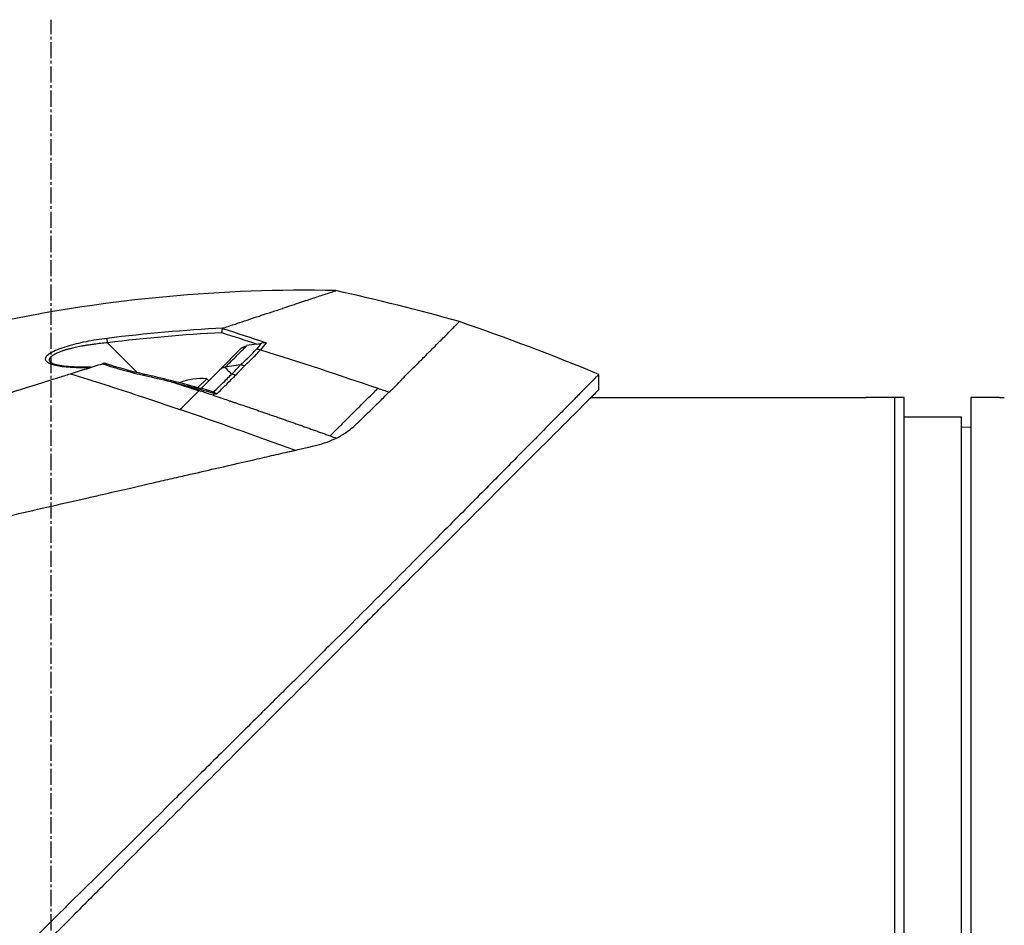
# Model space of a CAD drawing. Header units: millimetres. Extents: x 0 to 4378, y 0 to 2376.
# Tile 6 of 236: x 204 to 308, y 877 to 972. Entities that reach past the tile are written whole.
import ezdxf

# ---------------------------------------------------------------- set-up
doc = ezdxf.new("R2010")
doc.units = ezdxf.units.MM
doc.header["$LTSCALE"] = 0.2
doc.linetypes.add('CENTER2', pattern=[1.125, 0.75, -0.125, 0.125, -0.125])
doc.layers.add('02_Center Line', color=1, linetype='CENTER2')

# ---------------------------------------------------------------- blocks, each defined once
blk = doc.blocks.new('A$C7a2e7851')
for p, q in [((9.04, 275.61), (5.91, 278.75)), ((19.93, 278.17), (17.68, 275.92)), ((21.59, 278.62), (20.49, 278.46)), ((20.49, 278.42), (20.49, 278.42)), ((21.42, 277.95), (21.42, 277.95)), ((15.72, 273.96), (17.68, 275.92)), ((19.85, 276.44), (18.23, 276.19)), ((20.01, 276.57), (20.01, 276.57)), ((2.17, 275.46), (2.16, 275.46)), ((9.19, 275.46), (9.19, 275.46)), ((16.32, 274.97), (15.4, 274.05)), ((16.32, 274.97), (16.53, 274.77)), ((18.79, 275.59), (18.79, 275.59)), ((57.45, 273.84), (57.45, 275.44)), ((15.5, 273.74), (15.47, 273.71)), ((15.5, 273.74), (15.5, 273.74)), ((15.93, 273.6), (15.93, 273.6)), ((16.58, 273.38), (16.58, 273.38)), ((18.42, 272.77), (18.42, 272.77)), ((56.62, 273), (85, 273)), ((88.5, 273), (85.5, 273)), ((88.5, 121), (88.5, 273)), ((88.5, 121), (88.5, 273)), ((89.5, 273), (88.5, 273)), ((89.5, 121), (89.5, 273)), ((96.5, 273), (96.5, 121)), ((99.5, 273), (96.5, 273)), ((89.5, 271), (95.5, 271)), ((95.5, 123), (95.5, 271)), ((96.5, 269.87), (95.5, 269.89)), ((28.19, 268.1), (28.19, 268.1))]:
    blk.add_line(p, q)
for centre, radius, start, end in [((-41.86, 35.13), 260.02, 67.5467, 70.99), ((15.75, 268.9), 6.1, 84.6019, 111.9513), ((15.75, 268.9), 6.1, 113.6355, 113.6393)]:
    blk.add_arc(centre, radius, start, end)
at = {"extrusion": (0, 0, -1)}
for centre, major_axis, ratio, start_param, end_param in [((460.41, -1338.72), (-601.57, 1620.94), 0.336673, 0.257981, 0.264677), ((5.93, 278.73), (-0.062, 0.496), 0.032142, 4.753727, 6.070274), ((-93.57, -68.42), (-258.62, -258.62), 0.99863, 2.665433, 2.676035), ((21.7, 277.18), (-0.743, 0.669), 0.856563, 0.762588, 1.196094), ((-2.85, 276.58), (-26.13, -4.85), 0.314226, 3.444314, 3.523202), ((-116.54, -164.87), (-438.85, 150.81), 1, 1.542896, 1.570796), ((21, 277.83), (-0.354, 0.354), 0.494925, 4.249897, 4.250389), ((20.03, 275.45), (-0.354, 0.354), 0.837809, 0.504727, 0.50478), ((20.75, 276.16), (-0.354, 0.353), 0.8583, 0.475879, 0.483718), ((20.03, 275.45), (0.354, -0.354), 0.258819, 3.675072, 3.675126), ((18.69, 274.1), (-0.354, 0.354), 0.258819, 0.582876, 0.584572), ((-116.54, -164.85), (-438.43, 151.98), 1, 1.568118, 1.570796), ((26.82, 282.57), (-11.39, -11.08), 0.020818, 0.548769, 0.580072), ((17.05, 273.06), (0.136, 0.481), 0.049889, 0.339819, 0.663073), ((-6.81, 207.33), (-197.67, 65.92), 0.336309, 1.641508, 1.644817)]:
    blk.add_ellipse(centre, major_axis=major_axis, ratio=ratio, start_param=start_param, end_param=end_param, dxfattribs=at)
for points, knots in [([(29.86, 284.22), (18.01, 284.47), (6.07, 283.37), (-14.13, 279.14), (-22.61, 276.6), (-30.79, 273.38)], [0, 0, 0, 0, 3.553813, 3.553813, 6.190294, 6.190294, 6.190294, 6.190294]), ([(18.02, 280.29), (18.07, 280.31), (18.53, 280.46), (19.33, 280.72), (19.89, 280.91), (20.61, 281.15), (21.44, 281.42), (21.62, 281.48), (21.8, 281.54), (21.97, 281.6), (22.83, 281.88), (23.59, 282.14), (24.26, 282.36), (24.28, 282.37), (24.3, 282.37), (24.31, 282.38), (24.99, 282.6), (25.62, 282.81), (26.18, 283), (26.33, 283.05), (26.48, 283.1), (26.62, 283.14), (26.63, 283.15), (26.99, 283.27), (27.56, 283.45), (27.61, 283.47), (27.66, 283.49), (27.71, 283.5), (27.91, 283.57), (28.13, 283.64), (28.33, 283.71), (28.58, 283.79), (28.74, 283.85), (28.85, 283.88), (28.96, 283.92), (29.02, 283.94), (29.04, 283.95), (29.12, 283.97), (29.2, 284), (29.27, 284.02), (29.37, 284.06), (29.46, 284.09), (29.54, 284.11), (29.55, 284.11), (29.57, 284.12), (29.59, 284.13), (29.64, 284.14), (29.72, 284.17), (29.78, 284.19), (29.8, 284.2), (29.81, 284.2), (29.82, 284.2), (29.82, 284.21), (29.83, 284.21), (29.84, 284.21), (29.85, 284.21), (29.86, 284.22), (29.86, 284.22), (29.86, 284.22), (29.86, 284.22), (29.86, 284.22)], [0, 0, 0, 0, 0.0491532, 0.0491532, 0.0491532, 0.0833333, 0.0833333, 0.0833333, 0.0971125, 0.0971125, 0.0971125, 0.1649409, 0.1649409, 0.1649409, 0.1666667, 0.1666667, 0.1666667, 0.23215, 0.23215, 0.23215, 0.25, 0.25, 0.25, 0.2916667, 0.2916667, 0.2916667, 0.3001192, 0.3001192, 0.3001192, 0.3333333, 0.3333333, 0.3333333, 0.3565948, 0.3565948, 0.3565948, 0.3809524, 0.3809524, 0.3809524, 0.4004648, 0.4004648, 0.4004648, 0.4285714, 0.4285714, 0.4285714, 0.4393599, 0.4393599, 0.4393599, 0.4706594, 0.4706594, 0.4706594, 0.4761905, 0.4761905, 0.4761905, 0.4847596, 0.4847596, 0.4847596, 0.5017347, 0.5017347, 0.5017347, 0.5026262, 0.5026262, 0.5026262, 0.5026262]), ([(17.9, 279.81), (17.9, 279.82), (17.9, 279.82), (17.91, 279.86), (17.92, 279.91), (17.93, 279.99), (17.93, 280.04), (17.95, 280.11), (17.95, 280.15), (17.96, 280.21), (17.97, 280.23), (17.97, 280.25)], [-0.05578122, -0.05578122, -0.05578122, -0.05578122, -0.05549131, -0.05549131, -0.04204343, -0.04204343, -0.0278857, -0.0278857, -0.01375246, -0.01375246, -0.00000001, -0.00000001, -0.00000001, -0.00000001]), ([(18.02, 280.29), (18.01, 280.29), (17.99, 280.28), (17.98, 280.27), (17.97, 280.26), (17.97, 280.25)], [0.00000003, 0.00000003, 0.00000003, 0.00000003, 0.00636331, 0.00636331, 0.01211247, 0.01211247, 0.01211247, 0.01211247]), ([(35.44, 273.58), (35.56, 273.68), (35.69, 273.79), (35.81, 273.9), (35.87, 273.96), (35.93, 274.01), (35.99, 274.07), (36.13, 274.21), (36.29, 274.37), (36.48, 274.57), (36.51, 274.61), (36.59, 274.69), (36.71, 274.82), (36.8, 274.92), (36.88, 275), (36.93, 275.06), (37.03, 275.16), (37.18, 275.32), (37.39, 275.52), (37.65, 275.79), (37.94, 276.08), (38.25, 276.38), (38.53, 276.66), (38.79, 276.92), (39.04, 277.17), (39.17, 277.3), (39.39, 277.52), (39.69, 277.82), (39.81, 277.94), (39.95, 278.08), (40.09, 278.22), (40.6, 278.73), (40.86, 278.99), (40.98, 279.11), (41.41, 279.54), (41.76, 279.9), (42.04, 280.18), (42.08, 280.22), (42.12, 280.26), (42.16, 280.3), (42.38, 280.52), (42.55, 280.69), (42.66, 280.8), (42.78, 280.92), (42.83, 280.97), (42.84, 280.97)], [0, 0, 0, 0, 0.0239304, 0.0239304, 0.0239304, 0.0357143, 0.0357143, 0.0357143, 0.0714286, 0.0714286, 0.0714286, 0.0892857, 0.0892857, 0.0892857, 0.1071429, 0.1071429, 0.1071429, 0.1428571, 0.1428571, 0.1428571, 0.2142857, 0.2142857, 0.2142857, 0.2857143, 0.2857143, 0.2857143, 0.3613783, 0.3613783, 0.3613783, 0.3928571, 0.3928571, 0.3928571, 0.5, 0.5, 0.5, 0.6744467, 0.6744467, 0.6744467, 0.7, 0.7, 0.7, 0.85, 0.85, 0.85, 1, 1, 1, 1]), ([(5.86, 279.21), (5.1, 279.12), (4.37, 279), (3.66, 278.86), (2.93, 278.72), (2.26, 278.55), (1.66, 278.37), (1.35, 278.28), (1.07, 278.18), (0.8, 278.08), (0.54, 277.98), (0.31, 277.88), (0.11, 277.77), (-0.09, 277.67), (-0.25, 277.56), (-0.37, 277.46), (-0.49, 277.35), (-0.57, 277.25), (-0.61, 277.16), (-0.64, 277.07), (-0.63, 276.98), (-0.57, 276.89), (-0.52, 276.81), (-0.43, 276.73), (-0.3, 276.66), (-0.18, 276.59), (-0.02, 276.53), (0.17, 276.47), (0.35, 276.42), (0.56, 276.37), (0.8, 276.33), (1.26, 276.26), (1.8, 276.2), (2.43, 276.18), (2.94, 276.15), (3.5, 276.15), (4.1, 276.16)], [0, 0, 0, 0, 0.125, 0.125, 0.125, 0.25, 0.25, 0.25, 0.3125, 0.3125, 0.3125, 0.375, 0.375, 0.375, 0.4375, 0.4375, 0.4375, 0.5, 0.5, 0.5, 0.5625, 0.5625, 0.5625, 0.625, 0.625, 0.625, 0.6875, 0.6875, 0.6875, 0.75, 0.75, 0.75, 0.875, 0.875, 0.875, 0.982856, 0.982856, 0.982856, 0.982856]), ([(5.91, 278.75), (5.67, 278.73), (5.21, 278.68), (4.63, 278.61), (4.17, 278.55), (3.83, 278.5), (3.49, 278.45), (3.16, 278.39), (2.83, 278.33), (2.52, 278.26), (2.26, 278.2), (2.06, 278.15), (1.92, 278.11), (1.78, 278.08), (1.64, 278.04), (1.51, 278), (1.37, 277.95), (1.23, 277.91), (1.09, 277.86), (0.95, 277.8), (0.78, 277.73), (0.61, 277.66), (0.46, 277.59), (0.37, 277.54), (0.26, 277.48), (0.16, 277.42), (0.06, 277.35), (-0.01, 277.3), (-0.07, 277.24), (-0.12, 277.18), (-0.15, 277.14), (-0.18, 277.09), (-0.19, 277.06), (-0.2, 277.03), (-0.2, 277.02), (-0.21, 277), (-0.21, 276.97), (-0.21, 276.93), (-0.2, 276.88), (-0.18, 276.83), (-0.14, 276.76), (-0.09, 276.7), (-0.06, 276.68), (-0.06, 276.67)], [0, 0, 0, 0, 0.0700871, 0.1404215, 0.175582, 0.2106885, 0.2457671, 0.2807419, 0.3156096, 0.3503788, 0.3850713, 0.4024014, 0.4197269, 0.4360429, 0.4528758, 0.4702208, 0.4880743, 0.5064337, 0.5252974, 0.5476855, 0.5681597, 0.6034066, 0.6311085, 0.6446829, 0.6598422, 0.6948791, 0.7147592, 0.7362139, 0.7584362, 0.7787374, 0.7971278, 0.8136128, 0.828194, 0.8347708, 0.840871, 0.8495558, 0.8582417, 0.8756192, 0.8930105, 0.9104198, 0.9452952, 0.9802552, 0.9812484, 0.9812484, 0.9812484, 0.9812484]), ([(18.27, 276.2), (18.29, 276.23), (18.34, 276.27), (18.41, 276.34), (18.59, 276.52), (18.93, 276.86), (19.39, 277.32), (19.45, 277.38), (19.51, 277.43), (19.56, 277.49), (19.9, 277.83), (20.14, 278.07), (20.29, 278.22), (20.41, 278.33), (20.47, 278.4), (20.49, 278.42)], [-0.9173114, -0.9173114, -0.9173114, -0.9173114, -0.8087165, -0.8087165, -0.8087165, -0.5, -0.5, -0.5, -0.459096, -0.459096, -0.459096, -0.1967319, -0.1967319, -0.1967319, -0.0034173, -0.0034173, -0.0034173, -0.0034173]), ([(19.86, 276.45), (20.07, 276.63), (20.47, 276.99), (21.05, 277.55), (21.4, 277.92), (21.56, 278.11)], [0.0018671, 0.0018671, 0.0018671, 0.0018671, 0.1455655, 0.2911132, 0.436691, 0.436691, 0.436691, 0.436691]), ([(19.93, 278.17), (20.01, 278.23), (20.11, 278.29), (20.3, 278.38), (20.38, 278.4), (20.44, 278.41)], [-0.027926, -0.027926, -0.027926, -0.027926, -0.01670544, -0.01670544, -0.00525367, -0.00525367, -0.00525367, -0.00525367]), ([(20.25, 276.33), (20.72, 276.73), (21.15, 277.15), (21.53, 277.54), (21.68, 277.71), (21.83, 277.87), (21.96, 278.02)], [0, 0, 0, 0, 0.7037836, 0.7037836, 0.7037836, 1, 1, 1, 1]), ([(21.59, 278.62), (21.67, 278.63), (21.76, 278.64), (21.91, 278.67), (21.98, 278.69), (22.05, 278.7)], [0.00000001, 0.00000001, 0.00000001, 0.00000001, 0.02523633, 0.02523633, 0.04713053, 0.04713053, 0.04713053, 0.04713053]), ([(22.54, 278.76), (22.54, 278.76), (22.54, 278.76), (22.46, 278.76), (22.38, 278.76), (22.22, 278.74), (22.13, 278.73), (22.05, 278.7)], [-0.05331463, -0.05331463, -0.05331463, -0.05331463, -0.05288999, -0.05288999, -0.02663491, -0.02663491, 0, 0, 0, 0]), ([(4.18, 276.18), (3.33, 276.17), (2.52, 276.19), (1.48, 276.28), (1.16, 276.32), (0.65, 276.41), (0.45, 276.46), (0.1, 276.57), (-0.03, 276.65), (-0.06, 276.68)], [0.0340098, 0.0340098, 0.0340098, 0.0340098, 0.3151369, 0.3151369, 0.4567925, 0.4567925, 0.5723588, 0.5723588, 0.7157852, 0.7157852, 0.7157852, 0.7157852]), ([(2.02, 275.51), (2.59, 275.69), (3.16, 275.86), (4.28, 276.21), (4.83, 276.39), (5.38, 276.55)], [-0.4021179, -0.4021179, -0.4021179, -0.4021179, -0.2010493, -0.2010493, -0.000001, -0.000001, -0.000001, -0.000001]), ([(5.57, 276.6), (5.57, 276.6), (5.56, 276.6), (5.53, 276.6), (5.52, 276.59), (5.46, 276.58), (5.42, 276.57), (5.38, 276.55)], [-0.03323474, -0.03323474, -0.03323474, -0.03323474, -0.02493702, -0.02493702, -0.016586, -0.016586, -0.00000027, -0.00000027, -0.00000027, -0.00000027]), ([(5.38, 276.55), (6.15, 276.3), (6.89, 276.08), (7.57, 275.88), (8.34, 275.67), (9.09, 275.48), (9.81, 275.32)], [0, 0, 0, 0, 0.5, 0.5, 0.5, 1, 1, 1, 1]), ([(18.94, 275.45), (19.08, 275.59), (19.31, 275.83), (19.61, 276.17), (19.69, 276.25), (19.77, 276.35), (19.85, 276.44)], [0.0054181, 0.0054181, 0.0054181, 0.0054181, 0.7995408, 0.7995408, 0.7995408, 1, 1, 1, 1]), ([(19.35, 275.34), (19.51, 275.51), (19.66, 275.67), (19.81, 275.84), (19.88, 275.92), (19.96, 276), (20.03, 276.08), (20.05, 276.1), (20.08, 276.15), (20.14, 276.21), (20.18, 276.26), (20.22, 276.3), (20.25, 276.33)], [0, 0, 0, 0, 0.5, 0.5, 0.5, 0.75, 0.75, 0.75, 0.875, 0.875, 0.875, 1, 1, 1, 1]), ([(57.45, 275.44), (57.45, 275.44), (57.41, 275.4), (57.34, 275.33), (57.3, 275.29), (57.26, 275.24), (57.2, 275.19), (57.15, 275.13), (57.08, 275.06), (57.01, 274.99), (56.86, 274.84), (56.68, 274.65), (56.46, 274.43), (56.35, 274.32), (56.23, 274.2), (56.1, 274.07), (55.98, 273.95), (55.84, 273.81), (55.7, 273.67), (55.7, 273.66), (55.69, 273.66), (55.69, 273.65), (55.4, 273.36), (55.08, 273.03), (54.72, 272.67), (54.54, 272.49), (54.36, 272.3), (54.16, 272.11), (53.97, 271.91), (53.77, 271.71), (53.56, 271.49), (53.14, 271.07), (52.69, 270.62), (52.22, 270.14), (51.76, 269.67), (51.27, 269.18), (50.76, 268.66), (50.74, 268.64), (50.73, 268.63), (50.71, 268.61), (49.67, 267.56), (48.53, 266.4), (47.3, 265.17), (46.69, 264.55), (46.06, 263.91), (45.41, 263.25), (44.76, 262.6), (44.08, 261.92), (43.4, 261.23), (42.7, 260.53), (41.99, 259.82), (41.27, 259.09), (40.54, 258.36), (39.8, 257.61), (39.04, 256.85), (38.29, 256.09), (37.52, 255.31), (36.73, 254.53), (35.95, 253.74), (35.15, 252.94), (34.35, 252.13), (34.29, 252.08), (34.23, 252.02), (34.18, 251.96), (33.42, 251.21), (32.65, 250.44), (31.87, 249.67), (31.04, 248.84), (30.2, 248.01), (29.34, 247.16), (28.07, 245.89), (26.76, 244.6), (25.44, 243.28), (25, 242.85), (24.56, 242.41), (24.12, 241.97), (23.89, 241.75), (23.67, 241.52), (23.44, 241.3), (22.77, 240.63), (22.1, 239.96), (21.42, 239.29), (20.06, 237.95), (18.69, 236.59), (17.3, 235.21), (15.92, 233.84), (14.52, 232.45), (13.1, 231.05), (13.01, 230.96), (12.93, 230.88), (12.84, 230.79), (9.15, 227.13), (5.38, 223.4), (1.57, 219.63), (1.47, 219.53), (1.38, 219.44), (1.28, 219.35), (0.32, 218.4), (-0.64, 217.44), (-1.61, 216.49), (-2.58, 215.53), (-3.55, 214.57), (-4.53, 213.61), (-6.48, 211.69), (-8.42, 209.77), (-10.36, 207.85), (-10.45, 207.77), (-10.53, 207.69), (-10.61, 207.61), (-12.57, 205.67), (-14.52, 203.74), (-16.47, 201.81), (-17.45, 200.85), (-18.42, 199.88), (-19.39, 198.92), (-20.36, 197.95), (-21.33, 196.99), (-22.3, 196.03), (-22.36, 195.97), (-22.42, 195.91), (-22.48, 195.85), (-24.4, 193.93), (-26.32, 192.02), (-28.22, 190.13), (-29.16, 189.18), (-30.11, 188.24), (-31.05, 187.3), (-31.99, 186.36), (-32.93, 185.42), (-33.86, 184.49), (-33.9, 184.45), (-33.95, 184.4), (-34, 184.35), (-35.88, 182.48), (-37.74, 180.61), (-39.57, 178.78), (-41.4, 176.94), (-43.21, 175.14), (-44.98, 173.36), (-45.87, 172.47), (-46.75, 171.59), (-47.62, 170.71), (-48.49, 169.84), (-49.35, 168.97), (-50.21, 168.11), (-51.06, 167.25), (-51.9, 166.41), (-52.73, 165.57), (-53.57, 164.73), (-54.39, 163.91), (-55.2, 163.09), (-55.21, 163.07), (-55.23, 163.06), (-55.25, 163.04), (-56.06, 162.22), (-56.86, 161.42), (-57.64, 160.62), (-58.43, 159.83), (-59.2, 159.05), (-59.96, 158.28), (-60.72, 157.52), (-61.47, 156.77), (-62.19, 156.03), (-63.65, 154.56), (-65.04, 153.16), (-66.35, 151.82), (-66.68, 151.49), (-67.01, 151.16), (-67.33, 150.83), (-67.65, 150.51), (-67.96, 150.19), (-68.27, 149.88), (-69.51, 148.63), (-70.66, 147.46), (-71.71, 146.39), (-71.72, 146.39), (-71.72, 146.38), (-71.72, 146.38), (-72.25, 145.85), (-72.75, 145.34), (-73.22, 144.86), (-73.7, 144.38), (-74.14, 143.92), (-74.56, 143.5), (-74.98, 143.08), (-75.36, 142.68), (-75.72, 142.32), (-76.07, 141.96), (-76.39, 141.63), (-76.68, 141.34), (-76.97, 141.05), (-77.22, 140.79), (-77.44, 140.56), (-77.55, 140.45), (-77.65, 140.35), (-77.75, 140.26), (-77.84, 140.16), (-77.92, 140.08), (-78, 140), (-78.14, 139.85), (-78.25, 139.74), (-78.33, 139.66), (-78.4, 139.59), (-78.44, 139.55), (-78.44, 139.55)], [0, 0, 0, 0, 0.0041991, 0.0041991, 0.0041991, 0.0062987, 0.0062987, 0.0062987, 0.0083983, 0.0083983, 0.0083983, 0.0125974, 0.0125974, 0.0125974, 0.014697, 0.014697, 0.014697, 0.0167965, 0.0167965, 0.0167965, 0.0168599, 0.0168599, 0.0168599, 0.0210764, 0.0210764, 0.0210764, 0.0231847, 0.0231847, 0.0231847, 0.025293, 0.025293, 0.025293, 0.0295096, 0.0295096, 0.0295096, 0.0335924, 0.0335924, 0.0335924, 0.0337261, 0.0337261, 0.0337261, 0.0420526, 0.0420526, 0.0420526, 0.0462159, 0.0462159, 0.0462159, 0.0503791, 0.0503791, 0.0503791, 0.0545745, 0.0545745, 0.0545745, 0.0587698, 0.0587698, 0.0587698, 0.0629602, 0.0629602, 0.0629602, 0.0671505, 0.0671505, 0.0671505, 0.0674414, 0.0674414, 0.0674414, 0.0713694, 0.0713694, 0.0713694, 0.0755743, 0.0755743, 0.0755743, 0.0818817, 0.0818817, 0.0818817, 0.0839768, 0.0839768, 0.0839768, 0.0850355, 0.0850355, 0.0850355, 0.0881892, 0.0881892, 0.0881892, 0.0944966, 0.0944966, 0.0944966, 0.1008041, 0.1008041, 0.1008041, 0.1011921, 0.1011921, 0.1011921, 0.1176445, 0.1176445, 0.1176445, 0.1180502, 0.1180502, 0.1180502, 0.1221943, 0.1221943, 0.1221943, 0.1263384, 0.1263384, 0.1263384, 0.1346266, 0.1346266, 0.1346266, 0.1349824, 0.1349824, 0.1349824, 0.143338, 0.143338, 0.143338, 0.1475158, 0.1475158, 0.1475158, 0.1516936, 0.1516936, 0.1516936, 0.1519551, 0.1519551, 0.1519551, 0.160293, 0.160293, 0.160293, 0.164462, 0.164462, 0.164462, 0.168631, 0.168631, 0.168631, 0.1688379, 0.1688379, 0.1688379, 0.1772635, 0.1772635, 0.1772635, 0.1856891, 0.1856891, 0.1856891, 0.1899019, 0.1899019, 0.1899019, 0.1941147, 0.1941147, 0.1941147, 0.1983275, 0.1983275, 0.1983275, 0.2025403, 0.2025403, 0.2025403, 0.2026348, 0.2026348, 0.2026348, 0.206856, 0.206856, 0.206856, 0.2110771, 0.2110771, 0.2110771, 0.2152983, 0.2152983, 0.2152983, 0.2237405, 0.2237405, 0.2237405, 0.2258511, 0.2258511, 0.2258511, 0.2279617, 0.2279617, 0.2279617, 0.2364039, 0.2364039, 0.2364039, 0.2364237, 0.2364237, 0.2364237, 0.240644, 0.240644, 0.240644, 0.2448644, 0.2448644, 0.2448644, 0.2490847, 0.2490847, 0.2490847, 0.253305, 0.253305, 0.253305, 0.2575358, 0.2575358, 0.2575358, 0.2596491, 0.2596491, 0.2596491, 0.2617623, 0.2617623, 0.2617623, 0.2659889, 0.2659889, 0.2659889, 0.2702154, 0.2702154, 0.2702154, 0.2702154]), ([(-70.13, 252.92), (-70.14, 252.92), (-70.13, 252.92), (-70.02, 252.96), (-69.98, 252.97), (-69.93, 252.99), (-69.88, 253), (-69.82, 253.02), (-69.75, 253.04), (-69.67, 253.07), (-69.6, 253.09), (-69.46, 253.13), (-69.11, 253.24), (-68.84, 253.33), (-68.58, 253.41), (-68.36, 253.48), (-68.35, 253.48), (-68.34, 253.48), (-68.33, 253.49), (-67.7, 253.68), (-67, 253.9), (-66.33, 254.11), (-66.32, 254.12), (-65.95, 254.23), (-65.06, 254.51), (-65.06, 254.51), (-65.05, 254.51), (-65.05, 254.51), (-64.26, 254.76), (-63.73, 254.93), (-63.59, 254.97), (-62.58, 255.28), (-61.47, 255.63), (-60.26, 256.01), (-60.23, 256.02), (-60.2, 256.03), (-60.18, 256.04), (-60.07, 256.07), (-59.3, 256.31), (-57.65, 256.83), (-57.22, 256.96), (-56.72, 257.12), (-56.15, 257.3), (-55.37, 257.54), (-54.67, 257.76), (-54.06, 257.95), (-52.7, 258.38), (-51.81, 258.66), (-51.52, 258.75), (-50.22, 259.15), (-49.13, 259.5), (-48.27, 259.76), (-47.35, 260.05), (-46.72, 260.25), (-46.4, 260.35), (-44.84, 260.84), (-43.56, 261.24), (-42.58, 261.55), (-41.79, 261.79), (-41.21, 261.97), (-40.84, 262.09), (-40.26, 262.27), (-39.3, 262.57), (-37.92, 263), (-37.17, 263.24), (-36.51, 263.44), (-35.97, 263.62), (-35.57, 263.74), (-35.22, 263.85), (-34.94, 263.94), (-34.28, 264.14), (-33.28, 264.46), (-31.9, 264.89), (-30.14, 265.44), (-29.1, 265.76), (-28.82, 265.85), (-28.77, 265.87), (-28.72, 265.88), (-28.67, 265.9), (-26.64, 266.53), (-24.59, 267.18), (-22.53, 267.82), (-22.16, 267.94), (-21.72, 268.07), (-21.22, 268.23), (-20.67, 268.4), (-20.05, 268.6), (-19.35, 268.82), (-17.56, 269.38), (-16.51, 269.71), (-16.19, 269.8), (-15.37, 270.06), (-14.56, 270.32), (-13.74, 270.57), (-12.47, 270.97), (-11.21, 271.36), (-9.95, 271.76), (-8.59, 272.18), (-7.4, 272.56), (-6.37, 272.88), (-5.37, 273.19), (-4.53, 273.45), (-3.84, 273.67), (-2.14, 274.2), (-0.64, 274.67), (0.68, 275.08), (1.15, 275.23), (1.6, 275.37), (2.02, 275.51)], [-1, -1, -1, -1, -0.96875, -0.96875, -0.96875, -0.9547937, -0.9547937, -0.9547937, -0.9375, -0.9375, -0.9375, -0.90625, -0.90625, -0.90625, -0.875, -0.875, -0.875, -0.8739463, -0.8739463, -0.8739463, -0.8125, -0.8125, -0.8125, -0.7813822, -0.7813822, -0.7813822, -0.78125, -0.78125, -0.78125, -0.75, -0.75, -0.75, -0.6888795, -0.6888795, -0.6888795, -0.6875, -0.6875, -0.6875, -0.6380723, -0.6380723, -0.6380723, -0.625, -0.625, -0.625, -0.6057577, -0.6057577, -0.6057577, -0.5625, -0.5625, -0.5625, -0.5324119, -0.5324119, -0.5324119, -0.5, -0.5, -0.5, -0.4654336, -0.4654336, -0.4654336, -0.4375, -0.4375, -0.4375, -0.40625, -0.40625, -0.40625, -0.3881699, -0.3881699, -0.3881699, -0.375, -0.375, -0.375, -0.34375, -0.34375, -0.34375, -0.3125, -0.3125, -0.3125, -0.3110249, -0.3110249, -0.3110249, -0.25, -0.25, -0.25, -0.2349777, -0.2349777, -0.2349777, -0.21875, -0.21875, -0.21875, -0.1875, -0.1875, -0.1875, -0.1630802, -0.1630802, -0.1630802, -0.125, -0.125, -0.125, -0.0933033, -0.0933033, -0.0933033, -0.0625, -0.0625, -0.0625, -0.0165509, -0.0165509, -0.0165509, 0, 0, 0, 0]), ([(2.02, 275.51), (4.43, 274.76), (6.83, 273.99), (9.24, 273.19), (10.66, 272.72), (12.09, 272.24), (13.51, 271.75)], [-1, -1, -1, -1, -0.372062, -0.372062, -0.372062, 0, 0, 0, 0]), ([(12.51, 274.8), (12.52, 274.8), (12.51, 274.74), (12.5, 274.71), (12.5, 274.7), (12.5, 274.7), (12.5, 274.69)], [-0.4892282, -0.4892282, -0.4892282, -0.4892282, -0.0981164, -0.0981164, -0.0981164, 0, 0, 0, 0]), ([(17, 273.6), (17.19, 273.75), (17.36, 273.91), (17.53, 274.07), (17.53, 274.07), (17.57, 274.11), (17.65, 274.19), (17.69, 274.22), (17.73, 274.26), (17.77, 274.3), (17.8, 274.33), (17.87, 274.4), (17.98, 274.51), (17.99, 274.52), (18, 274.53), (18.01, 274.54), (18.47, 274.99), (18.77, 275.29), (18.93, 275.45)], [0.0000755, 0.0000755, 0.0000755, 0.0000755, 0.25, 0.25, 0.25, 0.3125, 0.3125, 0.3125, 0.375, 0.375, 0.375, 0.4908048, 0.4908048, 0.4908048, 0.5, 0.5, 0.5, 1, 1, 1, 1]), ([(17.34, 273.39), (17.52, 273.55), (17.7, 273.71), (17.88, 273.89), (17.99, 273.99), (18.15, 274.16), (18.38, 274.39), (18.57, 274.57), (18.89, 274.89), (19.35, 275.34)], [0, 0, 0, 0, 0.25, 0.25, 0.25, 0.5, 0.5, 0.5, 1, 1, 1, 1]), ([(19.35, 275.34), (19.34, 275.35), (19.33, 275.35), (19.32, 275.36), (19.16, 275.43), (19.03, 275.44), (18.94, 275.45), (18.94, 275.45), (18.94, 275.45), (18.93, 275.45)], [0.0000009, 0.0000009, 0.0000009, 0.0000009, 0.0601128, 0.0601128, 0.0601128, 0.9797341, 0.9797341, 0.9797341, 1, 1, 1, 1]), ([(57.45, 273.84), (57.45, 273.84), (57.15, 273.54), (56.01, 272.39), (55.18, 271.55), (51.97, 268.36), (48.95, 265.35), (43.01, 259.4), (40.39, 256.78), (36.53, 252.92), (35.43, 251.82), (33.82, 250.21), (33.32, 249.71), (30.42, 246.81), (27.93, 244.31), (21.31, 237.69), (17.07, 233.45), (10.42, 226.81), (8.07, 224.45), (4.64, 221.03), (3.58, 219.97), (1.76, 218.14), (1.01, 217.38), (-0.06, 216.32), (-0.37, 216.01), (-0.95, 215.43), (-1.24, 215.15), (-1.52, 214.87)], [-12.224149, -12.224149, -12.224149, -12.224149, -11.037359, -11.037359, -9.877095, -9.877095, -7.592298, -7.592298, -6.07984, -6.07984, -5.495393, -5.495393, -5.239423, -5.239423, -4.019638, -4.019638, -2.082992, -2.082992, -1.043435, -1.043435, -0.581051, -0.581051, -0.251822, -0.251822, -0.120605, -0.120605, -0.000021, -0.000021, -0.000021, -0.000021]), ([(12.5, 274.69), (12.5, 274.69), (12.59, 274.67), (12.77, 274.62), (12.91, 274.59), (13, 274.56), (13.04, 274.56)], [-0.9999992, -0.9999992, -0.9999992, -0.9999992, -0.5, -0.5, -0.5, -0.0000001, -0.0000001, -0.0000001, -0.0000001]), ([(13.04, 274.56), (13.74, 274.38), (14.52, 274.18), (15.4, 273.94), (15.93, 273.79), (16.52, 273.62), (17.17, 273.44)], [0.0004858, 0.0004858, 0.0004858, 0.0004858, 0.5714286, 0.5714286, 0.5714286, 0.9999999, 0.9999999, 0.9999999, 0.9999999]), ([(29.27, 268.99), (29.62, 269.34), (30.04, 269.75), (30.48, 270.2), (30.92, 270.64), (31.39, 271.11), (31.85, 271.57), (32.31, 272.03), (32.77, 272.49), (33.18, 272.9), (33.6, 273.31), (33.97, 273.69), (34.27, 273.98)], [-1, -1, -1, -1, -0.75, -0.75, -0.75, -0.5, -0.5, -0.5, -0.25, -0.25, -0.25, 0, 0, 0, 0]), ([(16.98, 273.25), (16.64, 273.36), (16.34, 273.46), (16.09, 273.54), (15.89, 273.61), (15.69, 273.67), (15.5, 273.74)], [-1, -1, -1, -1, -0.4, -0.4, -0.4, -0.0000001, -0.0000001, -0.0000001, -0.0000001]), ([(16.98, 273.25), (17.03, 273.23), (17.09, 273.21), (17.14, 273.2), (17.44, 273.09), (17.75, 272.99), (18.01, 272.91), (18.26, 272.82), (18.46, 272.75), (18.68, 272.68), (18.8, 272.64), (18.91, 272.6), (19.03, 272.56), (19.14, 272.52), (19.26, 272.49), (19.37, 272.45), (19.48, 272.41), (19.6, 272.37), (19.71, 272.33), (19.88, 272.28), (20.05, 272.22), (20.22, 272.16), (20.39, 272.1), (20.56, 272.04), (20.73, 271.99), (20.9, 271.93), (21.07, 271.87), (21.24, 271.81), (21.38, 271.76), (21.52, 271.72), (21.66, 271.67), (21.8, 271.62), (21.94, 271.57), (22.09, 271.52), (22.23, 271.47), (22.37, 271.42), (22.51, 271.38), (22.66, 271.32), (22.82, 271.27), (22.97, 271.21), (23.13, 271.16), (23.28, 271.11), (23.44, 271.05), (23.59, 271), (23.75, 270.95), (23.9, 270.89), (24.05, 270.84), (24.2, 270.79), (24.35, 270.74), (24.49, 270.69), (24.64, 270.63), (24.79, 270.58), (24.94, 270.53), (25.08, 270.48), (25.23, 270.43), (25.38, 270.37), (25.53, 270.32), (25.68, 270.27), (25.84, 270.21), (25.99, 270.16), (26.14, 270.11), (26.29, 270.05), (26.44, 270), (26.59, 269.95), (26.74, 269.89), (26.89, 269.84), (27.04, 269.79), (27.18, 269.74), (27.33, 269.68), (27.48, 269.63), (27.63, 269.58), (27.78, 269.52), (27.93, 269.47), (28.08, 269.42), (28.23, 269.36), (28.38, 269.31), (28.52, 269.26), (28.67, 269.2), (28.82, 269.15), (28.97, 269.1), (29.12, 269.04), (29.27, 268.99)], [-1, -1, -1, -1, -0.990568, -0.990568, -0.990568, -0.934235, -0.934235, -0.934235, -0.877903, -0.877903, -0.877903, -0.849736, -0.849736, -0.849736, -0.82157, -0.82157, -0.82157, -0.793404, -0.793404, -0.793404, -0.75124, -0.75124, -0.75124, -0.709076, -0.709076, -0.709076, -0.666913, -0.666913, -0.666913, -0.631829, -0.631829, -0.631829, -0.596745, -0.596745, -0.596745, -0.561662, -0.561662, -0.561662, -0.523115, -0.523115, -0.523115, -0.484569, -0.484569, -0.484569, -0.446022, -0.446022, -0.446022, -0.409281, -0.409281, -0.409281, -0.372539, -0.372539, -0.372539, -0.335798, -0.335798, -0.335798, -0.298224, -0.298224, -0.298224, -0.26065, -0.26065, -0.26065, -0.223076, -0.223076, -0.223076, -0.185986, -0.185986, -0.185986, -0.148895, -0.148895, -0.148895, -0.111804, -0.111804, -0.111804, -0.074536, -0.074536, -0.074536, -0.037268, -0.037268, -0.037268, 0, 0, 0, 0]), ([(17.34, 273.39), (17.33, 273.39), (17.33, 273.39), (17.33, 273.39), (17.33, 273.39), (17.33, 273.39), (17.32, 273.4), (17.3, 273.43), (17.28, 273.44), (17.24, 273.47), (17.21, 273.5), (17.18, 273.52)], [-0.02607453, -0.02607453, -0.02607453, -0.02607453, -0.02588318, -0.02588318, -0.02566998, -0.02566998, -0.02001131, -0.02001131, -0.01284706, -0.01284706, -0.00003847, -0.00003847, -0.00003847, -0.00003847]), ([(29.92, 268.76), (30.22, 268.9), (30.52, 269.08), (30.8, 269.26), (31.05, 269.43), (31.29, 269.61), (31.54, 269.82), (31.55, 269.83), (31.57, 269.84), (31.58, 269.85), (31.8, 270.03), (32.03, 270.24), (32.28, 270.48), (32.42, 270.61), (32.64, 270.83), (32.93, 271.12), (32.95, 271.14), (32.97, 271.15), (32.98, 271.17), (33.14, 271.33), (33.35, 271.52), (33.59, 271.76), (33.95, 272.11), (34.16, 272.31), (34.23, 272.38), (34.27, 272.41), (34.31, 272.45), (34.35, 272.49), (34.41, 272.55), (34.48, 272.62), (34.55, 272.69), (34.57, 272.71), (34.68, 272.82), (34.85, 272.99), (35.1, 273.26), (35.3, 273.44), (35.44, 273.58)], [-1, -1, -1, -1, -0.875, -0.875, -0.875, -0.756037, -0.756037, -0.756037, -0.75, -0.75, -0.75, -0.625, -0.625, -0.625, -0.5, -0.5, -0.5, -0.4885486, -0.4885486, -0.4885486, -0.375, -0.375, -0.375, -0.25, -0.25, -0.25, -0.2247748, -0.2247748, -0.2247748, -0.1875, -0.1875, -0.1875, -0.125, -0.125, -0.125, -0.0000001, -0.0000001, -0.0000001, -0.0000001]), ([(85, 273), (85, 273), (85.01, 273), (85.03, 273), (85.05, 273), (85.07, 273), (85.11, 273), (85.14, 273), (85.19, 273), (85.23, 273), (85.28, 273), (85.34, 273), (85.39, 273), (85.43, 273), (85.46, 273), (85.5, 273)], [0.5001155, 0.5001155, 0.5001155, 0.5001155, 0.6074687, 0.6074687, 0.6074687, 0.7149373, 0.7149373, 0.7149373, 0.8224074, 0.8224074, 0.8224074, 0.9298784, 0.9298784, 0.9298784, 1, 1, 1, 1]), ([(99.5, 273), (99.56, 273), (99.61, 273), (99.67, 273), (99.72, 273), (99.77, 273), (99.81, 273), (99.86, 273), (99.89, 273), (99.92, 273), (99.95, 273), (99.98, 273), (99.99, 273), (100, 273), (100, 273), (100, 273), (100, 273), (100, 273), (100, 273)], [0, 0, 0, 0, 0.1074687, 0.1074687, 0.1074687, 0.2149373, 0.2149373, 0.2149373, 0.3224073, 0.3224073, 0.3224073, 0.4298784, 0.4298784, 0.4298784, 0.5, 0.5, 0.5, 0.5001155, 0.5001155, 0.5001155, 0.5001155]), ([(25.56, 267.48), (25.85, 267.54), (26.63, 267.73), (27.87, 268.02), (28.23, 268.1), (28.59, 268.21), (28.95, 268.34), (29.25, 268.46), (29.58, 268.59), (29.92, 268.76)], [-1, -1, -1, -1, -0.5, -0.5, -0.5, -0.25, -0.25, -0.25, 0, 0, 0, 0]), ([(-74.66, 244.51), (-74.66, 244.52), (-74.68, 244.51), (-74.22, 244.62), (-73.96, 244.68), (-73.37, 244.81), (-73.1, 244.87), (-72.38, 245.04), (-71.9, 245.15), (-71.04, 245.34), (-70.71, 245.42), (-70.17, 245.54), (-69.97, 245.59), (-68.7, 245.88), (-67.45, 246.17), (-64.19, 246.92), (-62.04, 247.41), (-59.33, 248.03), (-59.01, 248.1), (-55.96, 248.79), (-52.96, 249.49), (-49.36, 250.31), (-48.96, 250.4), (-48.17, 250.59), (-47.77, 250.68), (-47.18, 250.81), (-46.97, 250.86), (-45.98, 251.09), (-45.14, 251.28), (-43.86, 251.57), (-43.42, 251.67), (-41.79, 252.05), (-40.6, 252.32), (-38.13, 252.89), (-36.8, 253.2), (-34.87, 253.64), (-34.3, 253.76), (-31.94, 254.3), (-30.18, 254.71), (-28.15, 255.17), (-27.91, 255.22), (-27.18, 255.39), (-26.69, 255.5), (-25.84, 255.7), (-25.47, 255.78), (-23.07, 256.33), (-20.01, 257.05), (-16, 257.95), (-15.82, 257.99), (-12.88, 258.65), (-10.35, 259.25), (-6.91, 260.04), (-5.4, 260.38), (-1.25, 261.33), (1.35, 261.93), (4.39, 262.62), (4.87, 262.73), (6.24, 263.05), (7.13, 263.25), (8.78, 263.63), (9.56, 263.81), (10.65, 264.06), (10.99, 264.14), (11.92, 264.35), (12.54, 264.49), (13.71, 264.76), (14.25, 264.89), (15.71, 265.22), (16.64, 265.43), (18.93, 265.96), (20.3, 266.27), (22.29, 266.73), (22.95, 266.88), (23.94, 267.1), (24.27, 267.18), (24.75, 267.29), (24.92, 267.33), (25.16, 267.38), (25.24, 267.4), (25.36, 267.43), (25.4, 267.44), (25.5, 267.46), (25.54, 267.47), (25.56, 267.48)], [0.000004, 0.000004, 0.000004, 0.000004, 0.139875, 0.139875, 0.227512, 0.227512, 0.285894, 0.285894, 0.363713, 0.363713, 0.408155, 0.408155, 0.431826, 0.431826, 0.55804, 0.55804, 0.726318, 0.726318, 0.748791, 0.748791, 0.934846, 0.934846, 0.958293, 0.958293, 0.980317, 0.980317, 0.992046, 0.992046, 1.035571, 1.035571, 1.057896, 1.057896, 1.118512, 1.118512, 1.185121, 1.185121, 1.212956, 1.212956, 1.299325, 1.299325, 1.310275, 1.310275, 1.333714, 1.333714, 1.350359, 1.350359, 1.438721, 1.438721, 1.44302, 1.44302, 1.506527, 1.506527, 1.556602, 1.556602, 1.644538, 1.644538, 1.661123, 1.661123, 1.692259, 1.692259, 1.719331, 1.719331, 1.731162, 1.731162, 1.752878, 1.752878, 1.771547, 1.771547, 1.804434, 1.804434, 1.853817, 1.853817, 1.878775, 1.878775, 1.891253, 1.891253, 1.897493, 1.897493, 1.900613, 1.900613, 1.902173, 1.902173, 1.904354, 1.904354, 1.904354, 1.904354])]:
    blk.add_open_spline(points, degree=3, knots=knots)
for points in [[(42.84, 280.97), (38.54, 282.17), (34.21, 283.26), (29.86, 284.22)], [(18.02, 280.29), (13.96, 280.07), (9.91, 279.72), (5.86, 279.21)], [(42.84, 280.97), (42.84, 280.97), (42.84, 280.97), (42.84, 280.97)], [(17.9, 279.81), (13.9, 279.59), (9.9, 279.25), (5.91, 278.75)], [(22.05, 278.7), (21.91, 278.51), (21.74, 278.31), (21.56, 278.11)], [(-0.06, 276.67), (-0.06, 276.67), (-0.06, 276.67), (-0.06, 276.67)], [(5.57, 276.6), (5.57, 276.61), (5.58, 276.6), (5.58, 276.6)], [(9.82, 275.43), (8.39, 275.75), (6.96, 276.16), (5.58, 276.6)], [(18.23, 276.16), (18.04, 276.14), (17.86, 276.05), (17.68, 275.92)], [(18.23, 276.16), (18.23, 276.16), (18.24, 276.17), (18.24, 276.18)], [(18.93, 275.45), (18.77, 275.61), (18.54, 275.85), (18.23, 276.16)], [(20.25, 276.33), (20.11, 276.4), (19.97, 276.44), (19.85, 276.44)], [(9.81, 275.32), (9.82, 275.39), (9.82, 275.43), (9.82, 275.43)], [(9.81, 275.32), (10.71, 275.12), (11.6, 274.91), (12.5, 274.69)], [(12.51, 274.8), (11.62, 275.02), (10.72, 275.23), (9.82, 275.43)], [(12.51, 274.8), (12.51, 274.8), (12.51, 274.8), (12.51, 274.8)], [(12.5, 274.69), (13.5, 274.37), (14.49, 274.05), (15.47, 273.71)], [(13.05, 274.66), (12.87, 274.71), (12.69, 274.75), (12.51, 274.8)], [(13.05, 274.66), (13.06, 274.66), (13.05, 274.62), (13.04, 274.56)], [(13.04, 274.56), (13.86, 274.29), (14.68, 274.01), (15.5, 273.74)], [(13.05, 274.66), (13.05, 274.66), (13.05, 274.66), (13.05, 274.66)], [(17.02, 273.59), (15.7, 273.97), (14.38, 274.33), (13.05, 274.66)], [(13.51, 271.75), (14.18, 272.43), (14.84, 273.08), (15.47, 273.71)], [(17.02, 273.59), (17.1, 273.57), (17.15, 273.54), (17.18, 273.52)], [(17.17, 273.44), (17.22, 273.42), (17.28, 273.41), (17.34, 273.39)], [(56.62, 273), (56.83, 273.21), (57, 273.38), (57.13, 273.51)], [(25.56, 267.48), (21.32, 269.03), (17.3, 270.45), (13.51, 271.75)]]:
    blk.add_open_spline(points, degree=3)
at = {"layer": '02_Center Line', "ltscale": 11.288275}
blk.add_line((0, -19.06), (0, 312.62), dxfattribs=at)

msp = doc.modelspace()

# ---------------------------------------------------------------- block references
msp.add_blockref('A$C7a2e7851', (207.561, 659.684))

doc.saveas('drawing.dxf')
